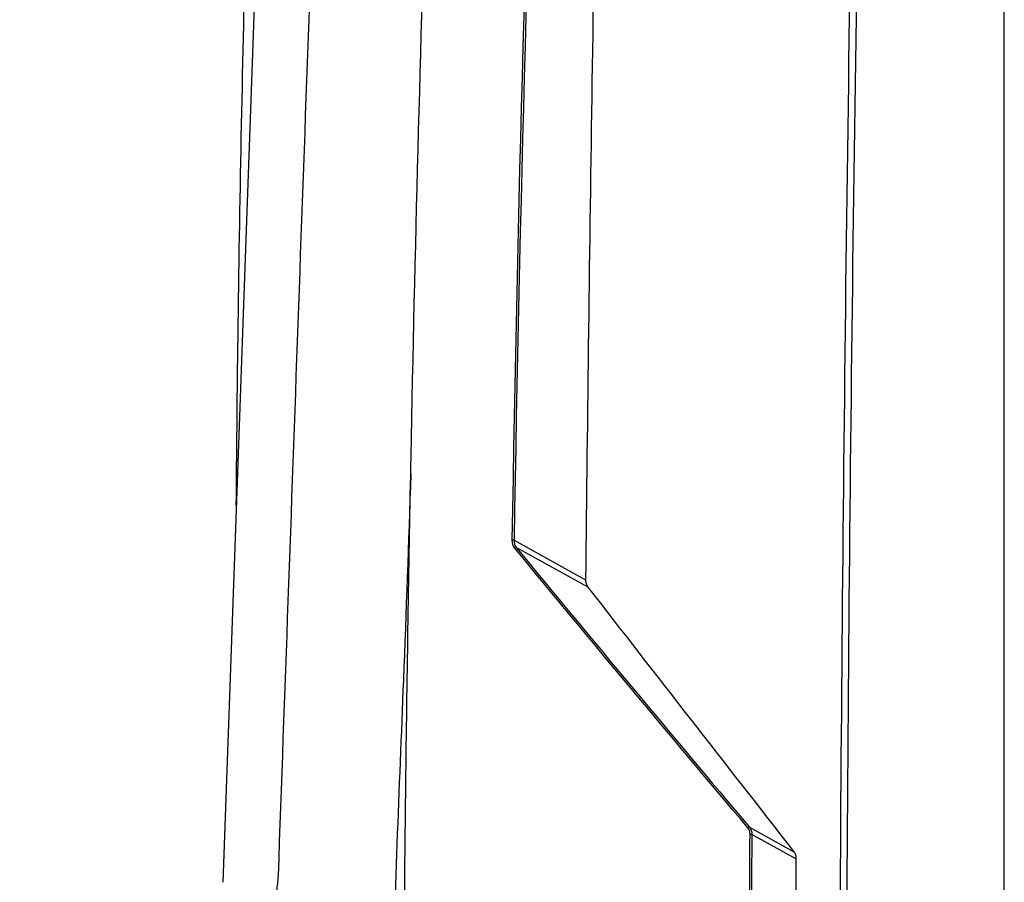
# Model space of a CAD drawing. Header units: millimetres. Extents: x 11 to 939, y -289 to 1138.
# Tile 27 of 86: x 787 to 839, y 47 to 93. Entities that reach past the tile are written whole.
import ezdxf

# ---------------------------------------------------------------- set-up
doc = ezdxf.new("R2010")
doc.units = ezdxf.units.MM

msp = doc.modelspace()

# ---------------------------------------------------------------- linework, layer by layer
at = {"color": 7, "linetype": 'Continuous', "lineweight": 25}
for p, q in [((838.792, 22.332), (838.792, 175.434)), ((801.601, 162.433), (797.483, 47.481)), ((812.881, 65.565), (816.661, 63.479)), ((816.764, 63.112), (812.996, 65.192)), ((825.325, 50.392), (827.673, 49.096)), ((827.779, 48.728), (825.446, 50.015))]:
    msp.add_line(p, q, dxfattribs=at)
for centre, radius, start, end in [((812.828, 65.462), 0.116, 62.4765, 111.8395), ((812.967, 65.119), 0.0789, 68.8551, 139.8919), ((825.298, 50.318), 0.0784, 69.9233, 139.202), ((825.393, 49.911), 0.117, 63.1849, 110.5829)]:
    msp.add_arc(centre, radius, start, end, dxfattribs=at)
for points, knots in [([(830.046, 26.703), (830.072, 39.423), (830.147, 52.118), (830.389, 77.459), (830.555, 90.105), (830.984, 115.346), (831.246, 127.94), (831.869, 153.075), (832.229, 165.616), (832.635, 178.131)], [0, 0, 0, 0, 0.25, 0.25, 0.5, 0.5, 0.75, 0.75, 1, 1, 1, 1]), ([(832.971, 178.125), (832.565, 165.61), (832.205, 153.07), (831.583, 127.937), (831.32, 115.344), (830.892, 90.104), (830.725, 77.458), (830.484, 52.118), (830.408, 39.424), (830.382, 26.704)], [0, 0, 0, 0, 0.25, 0.25, 0.5, 0.5, 0.75, 0.75, 1, 1, 1, 1]), ([(818.813, 168.412), (818.277, 151.027), (817.826, 133.592), (817.109, 98.613), (816.842, 81.071), (816.661, 63.479)], [0, 0, 0, 0, 0.5, 0.5, 1, 1, 1, 1]), ([(807.022, 37.311), (807.044, 40.049), (807.06, 42.779), (807.106, 48.236), (807.136, 50.963), (807.24, 59.135), (807.327, 64.572), (807.645, 80.848), (807.932, 91.653), (808.657, 113.17), (809.094, 123.882), (809.864, 139.877), (810.139, 145.197), (810.579, 153.158), (810.731, 155.809), (811.047, 161.105), (811.212, 163.751), (811.372, 166.391)], [0, 0, 0, 0, 0.0625, 0.0625, 0.125, 0.125, 0.25, 0.25, 0.5, 0.5, 0.75, 0.75, 0.875, 0.875, 0.9375, 0.9375, 1, 1, 1, 1]), ([(804.57, 164.147), (804.237, 154.839), (803.552, 135.729), (802.506, 106.509), (801.447, 76.962), (800.749, 57.475), (800.398, 47.671), (800.374, 47.397), (800.32, 47.035), (800.253, 46.703), (800.172, 46.38), (800.077, 46.059), (799.965, 45.729), (799.83, 45.379), (799.717, 45.12), (798.958, 43.494), (797.539, 40.455), (795.357, 35.781), (793.185, 31.129), (791.784, 28.129), (790.991, 26.432), (790.773, 26.013), (790.441, 25.465), (790.097, 24.968), (789.734, 24.505), (789.344, 24.066), (788.986, 23.712), (788.667, 23.432), (788.406, 23.221), (788.109, 23.006), (787.876, 22.856), (784.198, 20.733), (776.806, 16.466), (769.006, 11.963), (765.107, 9.712)], [0.0038696, 0.0038696, 0.0038696, 0.0038696, 0.1460177, 0.2920354, 0.438053, 0.5840707, 0.5840707, 0.5866513, 0.5892319, 0.5918126, 0.5943932, 0.5969738, 0.5995544, 0.6021351, 0.6047157, 0.6047157, 0.6313328, 0.6579499, 0.6845671, 0.7111842, 0.7111842, 0.715513, 0.7198419, 0.7241707, 0.7284995, 0.7328284, 0.7371572, 0.7393216, 0.741486, 0.7436504, 0.7458148, 0.7458148, 0.8007035, 0.8555921, 0.8555921, 0.8555921, 0.8555921]), ([(798.197, 67.407), (798.221, 70.169), (798.31, 79.993), (798.658, 96.762), (799.208, 117.734), (799.936, 138.599), (800.534, 152.578), (800.865, 159.616), (800.871, 159.75)], [0, 0, 0, 0, 0.088651, 0.315352, 0.542053, 0.768826, 0.995599, 1, 1, 1, 1]), ([(807.42, 69.081), (807.295, 65.441), (807.072, 58.906), (806.667, 49.534), (806.495, 43.726), (806.41, 40.821)], [0, 0, 0, 0, 0.385925, 0.692975, 1, 1, 1, 1]), ([(816.661, 63.479), (816.66, 63.404), (816.668, 63.336), (816.703, 63.212), (816.73, 63.157), (816.764, 63.112)], [0, 0, 0, 0, 0.5, 0.5, 1, 1, 1, 1]), ([(827.673, 49.096), (827.708, 49.051), (827.734, 48.997), (827.77, 48.873), (827.779, 48.803), (827.779, 48.728)], [0, 0, 0, 0, 0.5, 0.5, 1, 1, 1, 1])]:
    msp.add_open_spline(points, degree=3, knots=knots, dxfattribs=at)
for points in [[(812.784, 65.57), (813.357, 100.515), (814.721, 135.001), (816.878, 168.984)], [(816.977, 168.993), (814.818, 135.005), (813.454, 100.515), (812.881, 65.565)], [(812.907, 65.17), (812.824, 65.27), (812.782, 65.409), (812.784, 65.57)], [(812.881, 65.565), (812.878, 65.415), (812.918, 65.286), (812.996, 65.192)], [(825.239, 50.369), (821.023, 55.357), (816.914, 60.29), (812.907, 65.17)], [(812.996, 65.192), (817.002, 60.312), (821.111, 55.379), (825.325, 50.392)], [(816.764, 63.112), (820.374, 58.455), (824.01, 53.782), (827.673, 49.096)], [(825.352, 50.02), (825.353, 50.16), (825.313, 50.281), (825.239, 50.369)], [(825.312, 34.071), (825.308, 39.398), (825.321, 44.714), (825.352, 50.02)], [(825.325, 50.392), (825.405, 50.296), (825.447, 50.166), (825.446, 50.015)], [(825.446, 50.015), (825.415, 44.709), (825.402, 39.393), (825.406, 34.067)], [(827.779, 48.728), (827.745, 43.419), (827.718, 38.106), (827.7, 32.788)]]:
    msp.add_open_spline(points, degree=3, dxfattribs=at)

doc.saveas('drawing.dxf')
